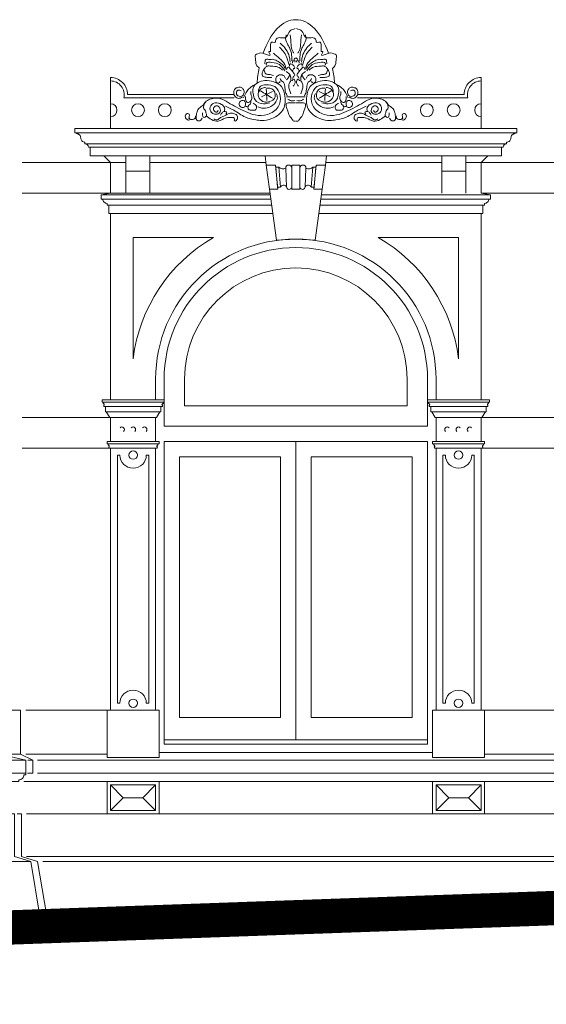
# Model space of a CAD drawing. Extents: x 0 to 286551, y -50 to 581131.
# Tile 170 of 207: x 261042 to 264135, y 554628 to 560418. Entities that reach past the tile are written whole.
import ezdxf

# ---------------------------------------------------------------- set-up
doc = ezdxf.new("R2010")
doc.units = 0
doc.header["$MEASUREMENT"] = 0
doc.layers.add('0.15 GRIJS', color=252, linetype='CONTINUOUS', lineweight=15)

msp = doc.modelspace()

# ---------------------------------------------------------------- linework, layer by layer
at = {"layer": '0.15 GRIJS'}
for p, q in [((261575, 559778.2), (261575, 560078.2)), ((260966.5, 556089.1), (261076.5, 556063.2)), ((261119.4, 555988.2), (261119.4, 556063.2))]:
    msp.add_line(p, q, dxfattribs=at)
for points in [[(262300.3, 559978.2), (261675, 559978.2, 0.414214), (261575, 560078.2)], [(263752, 559778.2), (263752, 560078.2, 0.414214), (263652, 559978.2), (263026.7, 559978.2)], [(262300.3, 559958.2), (261652.5, 559958.2, 0.490314), (261575, 560058.2, 0.490314)], [(263026.7, 559958.2), (263674.5, 559958.2, -0.490314), (263752, 560058.2, -0.490314)], [(262663.5, 559618.2), (261455, 559618.2), (261455, 559668.2), (261445, 559668.2, 0.414214), (261425, 559688.2), (261425, 559698.2, -0.414214), (261400, 559723.2, 0.414214), (261375, 559748.2), (261375, 559753.2), (261365, 559753.2), (261365, 559778.2), (262663.5, 559778.2)], [(262663.5, 559618.2), (263872, 559618.2), (263872, 559668.2), (263882, 559668.2, -0.414214), (263902, 559688.2), (263902, 559698.2, 0.414214), (263927, 559723.2, -0.414214), (263952, 559748.2), (263952, 559753.2), (263962, 559753.2), (263962, 559778.2), (262663.5, 559778.2)], [(262529, 559278.2), (261565, 559278.2), (261565, 559328.2), (261555, 559328.2), (261555, 559338.2, -0.414214), (261530, 559363.2), (261520, 559363.2), (261520, 559388.2), (261575, 559398.2)], [(262798, 559278.2), (263762, 559278.2), (263762, 559328.2), (263772, 559328.2), (263772, 559338.2, 0.414214), (263797, 559363.2), (263807, 559363.2), (263807, 559388.2), (263752, 559398.2)], [(263487, 558183.2), (263487, 558304.7, 1), (261840, 558304.7), (261840, 558183.2)], [(261575, 557898.2), (261570, 557898.2, -0.638121), (261566.2, 557906.4, 0.515951), (261565.3, 557914.4, -0.276806), (261560, 557923.2), (261555, 557923.2), (261555, 557938.2), (261575, 557938.2), (261575, 558078.2), (261570, 558078.2), (261550, 558113.2), (261545, 558113.2), (261545, 558143.2), (261540, 558143.2, -0.638121), (261536.2, 558151.4, 0.515951), (261535.3, 558159.4, -0.276806), (261530, 558168.2), (261525, 558168.2), (261525, 558183.2), (261545, 558183.2)], [(261840, 557898.2), (261845, 557898.2, 0.638121), (261848.8, 557906.4, -0.515951), (261849.7, 557914.4, 0.276806), (261855, 557923.2), (261860, 557923.2), (261860, 557938.2), (261840, 557938.2), (261840, 558078.2), (261845, 558078.2), (261865, 558113.2), (261870, 558113.2), (261870, 558143.2), (261875, 558143.2, 0.638121), (261878.8, 558151.4, -0.515951), (261879.7, 558159.4, 0.276806), (261885, 558168.2), (261890, 558168.2), (261890, 558183.2), (261870, 558183.2)], [(263487, 557898.2), (263482, 557898.2, -0.638121), (263478.2, 557906.4, 0.515951), (263477.3, 557914.4, -0.276806), (263472, 557923.2), (263467, 557923.2), (263467, 557938.2), (263487, 557938.2), (263487, 558078.2), (263482, 558078.2), (263462, 558113.2), (263457, 558113.2), (263457, 558143.2), (263452, 558143.2, -0.638121), (263448.2, 558151.4, 0.515951), (263447.3, 558159.4, -0.276806), (263442, 558168.2), (263437, 558168.2), (263437, 558183.2), (263457, 558183.2)], [(263752, 557898.2), (263757, 557898.2, 0.638121), (263760.8, 557906.4, -0.515951), (263761.7, 557914.4, 0.276806), (263767, 557923.2), (263772, 557923.2), (263772, 557938.2), (263752, 557938.2), (263752, 558078.2), (263757, 558078.2), (263777, 558113.2), (263782, 558113.2), (263782, 558143.2), (263787, 558143.2, 0.638121), (263790.8, 558151.4, -0.515951), (263791.7, 558159.4, 0.276806), (263797, 558168.2), (263802, 558168.2), (263802, 558183.2), (263782, 558183.2)], [(261076.5, 555988.2), (261076.5, 555978.2), (261066.5, 555978.2, -0.414214), (261036.5, 555948.2), (261036.5, 555938.2), (261036.5, 555938.2), (258554, 555938.2)]]:
    msp.add_lwpolyline(points, format="xyb", dxfattribs=at)
for points in [[(262663.5, 559778.2), (261365, 559778.2), (261365, 559753.2), (262663.5, 559753.2)], [(262663.5, 559778.2), (263962, 559778.2), (263962, 559753.2), (262663.5, 559753.2)], [(261425, 559688.2), (262663.5, 559688.2)], [(261455, 559668.2), (262663.5, 559668.2)], [(263902, 559688.2), (262663.5, 559688.2)], [(263872, 559668.2), (262663.5, 559668.2)], [(261535, 559618.2), (261575, 559578.2), (261665, 559578.2)], [(263792, 559618.2), (263752, 559578.2), (263662, 559578.2)], [(261056.5, 559578.2), (261575, 559578.2)], [(261575, 559398.2), (261575, 559578.2)], [(261805, 559578.2), (262487.9, 559578.2), (262487.9, 559578.2)], [(263522, 559578.2), (262839.1, 559578.2), (262839.1, 559578.2)], [(264403, 559578.2), (263752, 559578.2)], [(263752, 559398.2), (263752, 559578.2)], [(261665, 559398.2), (261665, 559528.2)], [(261805, 559398.2), (261805, 559528.2)], [(263522, 559398.2), (263522, 559528.2)], [(263662, 559398.2), (263662, 559528.2)], [(261056.5, 559398.2), (261575, 559398.2)], [(262517.4, 559363.2), (261520, 559363.2), (261520, 559388.2), (262514, 559388.2)], [(261575, 559398.2), (262512.6, 559398.2)], [(262809.6, 559363.2), (263807, 559363.2), (263807, 559388.2), (262813, 559388.2)], [(264403, 559398.2), (263752, 559398.2)], [(261555, 559328.2), (262522.2, 559328.2)], [(263772, 559328.2), (262804.8, 559328.2)], [(261575, 558183.2), (261575, 559278.2), (261575, 559278.2), (261575, 559278.2)], [(263752, 558183.2), (263752, 559278.2), (263752, 559278.2), (263752, 559278.2)], [(261890, 558304.7), (261890, 558028.2)], [(263437, 558304.7), (263437, 558028.2)], [(261545, 558143.2), (261870, 558143.2)], [(261545, 558113.2), (261870, 558113.2)], [(263782, 558143.2), (263457, 558143.2)], [(263782, 558113.2), (263457, 558113.2)], [(261056.5, 558078.2), (261575, 558078.2)], [(261845, 558078.2), (261570, 558078.2)], [(263482, 558078.2), (263757, 558078.2)], [(264403, 558078.2), (263752, 558078.2)], [(261890, 558028.2), (263437, 558028.2)], [(261890, 557938.2), (263437, 557938.2)], [(261890, 557938.2), (261890, 556158.2), (263437, 556158.2), (263437, 557938.2)], [(261056.5, 557898.2), (261575, 557898.2)], [(261575, 556358.2), (261575, 557898.2)], [(261575, 557898.2), (261840, 557898.2)], [(261840, 556358.2), (261840, 557898.2)], [(263487, 556358.2), (263487, 557898.2)], [(263752, 557898.2), (263487, 557898.2)], [(264403, 557898.2), (263752, 557898.2)], [(263752, 556358.2), (263752, 557898.2)], [(260966.5, 556358.2), (261026.5, 556358.2), (261046.5, 556358.2), (261046.5, 556098.5), (261046.5, 556098.5), (260966.5, 556098.5)], [(261555, 556358.2), (261076.5, 556358.2)], [(263772, 556358.2), (264383, 556358.2)], [(261119.4, 556063.2), (261046.5, 556098.5)], [(261076.5, 556098.5), (261555, 556098.5)], [(261860, 556108.2), (263467, 556108.2)], [(264383, 556098.5), (263772, 556098.5)], [(260421.5, 555988.2), (261076.5, 555988.2), (261076.5, 556063.2), (260421.5, 556063.2)], [(261119.4, 556063.2), (261089.1, 556063.2)], [(261146.5, 556063.2), (261860, 556063.2)], [(261860, 556063.2), (263467, 556063.2)], [(263467, 556063.2), (264688, 556063.2)], [(261119.4, 555988.2), (261086.8, 555988.2)], [(261146.5, 555988.2), (261860, 555988.2)], [(261860, 555988.2), (263467, 555988.2)], [(263467, 555988.2), (264688, 555988.2)], [(261066.5, 555938.2), (261860, 555938.2)], [(261575, 555768.2), (261575, 555768.2), (261575, 555768.2), (261575, 555918.2), (261575, 555918.2), (261840, 555918.2), (261840, 555918.2), (261840, 555768.2), (261840, 555768.2), (261575, 555768.2)], [(261575, 555768.2), (261650, 555843.2), (261575, 555918.2)], [(261840, 555768.2), (261765, 555843.2), (261840, 555918.2)], [(263467, 555938.2), (261860, 555938.2)], [(263467, 555938.2), (264688, 555938.2)], [(263752, 555768.2), (263752, 555768.2), (263752, 555768.2), (263752, 555918.2), (263752, 555918.2), (263487, 555918.2), (263487, 555918.2), (263487, 555768.2), (263487, 555768.2), (263752, 555768.2)], [(263487, 555768.2), (263562, 555843.2), (263487, 555918.2)], [(263752, 555768.2), (263677, 555843.2), (263752, 555918.2)], [(261650, 555843.2), (261765, 555843.2)], [(263677, 555843.2), (263562, 555843.2)], [(260986.5, 555748.2), (260986.5, 555748.2), (261011.5, 555748.2), (261011.5, 555498.2), (261106.5, 555468.2), (261160.1, 555146.5), (261160.1, 555146.5)], [(261026.5, 555748.2), (261026.5, 555748.2), (261051.5, 555748.2), (261051.5, 555498.2), (261146.5, 555468.2), (261200.1, 555146.5), (261200.1, 555146.5)], [(261081.5, 555748.2), (267006.5, 555748.2)], [(261081.5, 555498.2), (266905, 555498.2)], [(259736.5, 555468.2), (261106.5, 555468.2)], [(261176.5, 555468.2), (266900, 555468.2)], [(286450.6, 554828.2), (279718, 554828.2), (279718, 555001.5), (279388, 555001.5), (279388, 555174.9), (279058, 555174.9), (279058, 555348.2), (265725.5, 555348.2), (259247.5, 555117.2), (248897.5, 555117.2)]]:
    msp.add_lwpolyline(points, dxfattribs=at)
for points in [[(261805, 559528.2), (261805, 559618.2), (261665, 559618.2), (261665, 559528.2)], [(263522, 559528.2), (263522, 559618.2), (263662, 559618.2), (263662, 559528.2)], [(262509.5, 559420.8), (262489.9, 559563.5), (262544.1, 559563.5), (262557.5, 559420.8)], [(262572.6, 559432.7), (262563, 559551.6), (262545.2, 559551.6), (262556.4, 559432.7)], [(262639.7, 559420.8), (262639.7, 559563.5), (262687.3, 559563.5), (262687.3, 559420.8)], [(262687.3, 559420.8), (262687.3, 559563.5), (262639.7, 559563.5), (262639.7, 559420.8)], [(262754.4, 559432.7), (262764, 559551.6), (262781.8, 559551.6), (262770.6, 559432.7)], [(262817.5, 559420.8), (262837.1, 559563.5), (262782.9, 559563.5), (262769.5, 559420.8)], [(261890, 558168.2), (261890, 558183.2), (261525, 558183.2), (261525, 558168.2)], [(263437, 558168.2), (263437, 558183.2), (263802, 558183.2), (263802, 558168.2)], [(261860, 557923.2), (261860, 557938.2), (261555, 557938.2), (261555, 557923.2)], [(262663.5, 556184.2), (262663.5, 557938.2), (261890, 557938.2), (261890, 556184.2)], [(262663.5, 556184.2), (262663.5, 557938.2), (263437, 557938.2), (263437, 556184.2)], [(263467, 557923.2), (263467, 557938.2), (263772, 557938.2), (263772, 557923.2)], [(261980, 556314.2), (261980, 557848.2), (262573.5, 557848.2), (262573.5, 556314.2)], [(263347, 556314.2), (263347, 557848.2), (262753.5, 557848.2), (262753.5, 556314.2)], [(261860, 556079.7), (261860, 556358.2), (261555, 556358.2), (261555, 556079.7)], [(263467, 556079.7), (263467, 556358.2), (263772, 556358.2), (263772, 556079.7)], [(261555, 555938.2), (261555, 555748.2), (261860, 555748.2), (261860, 555938.2)], [(263772, 555938.2), (263772, 555748.2), (263467, 555748.2), (263467, 555938.2)]]:
    msp.add_lwpolyline(points, close=True, dxfattribs=at)
for points in [[(262482.4, 559618.2), (262489.9, 559563.5), (262544.1, 559563.5), (262545.2, 559551.6), (262563, 559551.6, 0.381043), (262604, 559545.7, -1), (262639.7, 559545.7), (262639.7, 559563.5), (262687.3, 559563.5), (262687.3, 559545.7, -1), (262723, 559545.7, 0.381043), (262764, 559551.6), (262781.8, 559551.6), (262782.9, 559563.5), (262837.1, 559563.5), (262844.6, 559618.2)], [(262604, 559545.7, -1), (262639.7, 559545.7), (262639.7, 559433.5, -0.920634), (262608.9, 559436.1)], [(262723, 559545.7, 1), (262687.3, 559545.7), (262687.3, 559433.5, 0.920634), (262718.1, 559436.1)], [(262608.9, 559436.1, 0.608446), (262572.6, 559432.7), (262556.4, 559432.7), (262557.5, 559420.8), (262509.5, 559420.8), (262550.5, 559121.7), (262663.5, 559128.2), (262776.5, 559121.7), (262817.5, 559420.8), (262769.5, 559420.8), (262770.6, 559432.7), (262754.4, 559432.7, 0.608446), (262718.1, 559436.1, -0.920634), (262687.3, 559433.5), (262687.3, 559420.8), (262639.7, 559420.8), (262639.7, 559433.5, -0.920634)], [(261707.5, 559138.2), (261707.5, 558424.7), (261707.5, 558424.7, -0.234261), (262180.2, 559138.2)], [(263619.5, 559138.2), (263619.5, 558424.7), (263619.5, 558424.7, 0.234261), (263146.8, 559138.2)], [(263317, 558148.2), (263317, 558304.7, 1), (262010, 558304.7), (262010, 558148.2)], [(261800, 557858.2), (261800, 556398.2), (261785, 556398.2, 1), (261630, 556398.2), (261615, 556398.2), (261615, 557858.2), (261630, 557858.2, 1), (261785, 557858.2)], [(263712, 557858.2), (263712, 556398.2), (263697, 556398.2, 1), (263542, 556398.2), (263527, 556398.2), (263527, 557858.2), (263542, 557858.2, 1), (263697, 557858.2)]]:
    msp.add_lwpolyline(points, format="xyb", close=True, dxfattribs=at)
at = {"layer": '0.15 GRIJS', "const_width": 200}
msp.add_lwpolyline([(286450.6, 554728.2), (279618, 554728.2), (279618, 554901.5), (279288, 554901.5), (279288, 555074.9), (278958, 555074.9), (278958, 555248.2), (265727.3, 555248.2), (259249.3, 555017.2), (248897.5, 555017.2)], dxfattribs=at)
at = {"layer": '0.15 GRIJS'}
for centre, radius in [((261736.6, 559886.3), 37.9), ((261894, 559886.3), 37.9), ((263433, 559886.3), 37.9), ((263590.4, 559886.3), 37.9), ((261707.5, 557858.2), 25), ((263619.5, 557858.2), 25), ((261707.5, 556398.2), 25), ((263619.5, 556398.2), 25)]:
    msp.add_circle(centre, radius, dxfattribs=at)
for centre, radius, start, end in [((261575, 559886.3), 37.9, 270, 90), ((263752, 559886.3), 37.9, 90, 270), ((262663.5, 558304.7), 773.5, 0, 180), ((261641.2, 558008.2), 15, 313.42345, 133.42345), ((261707.5, 558008.2), 15, 313.42345, 133.42345), ((261773.8, 558008.2), 15, 313.42345, 133.42345), ((263553.2, 558008.2), 15, 46.57655, 226.57655), ((263619.5, 558008.2), 15, 46.57655, 226.57655), ((263685.8, 558008.2), 15, 46.57655, 226.57655)]:
    msp.add_arc(centre, radius, start, end, dxfattribs=at)
for start_param, end_param in [(-0.986115, 0.986109), (1.207261, 1.417823), (-1.417823, -1.214778)]:
    msp.add_ellipse((262663.5, 559978.2), major_axis=(0, 440), ratio=0.523597, start_param=start_param, end_param=end_param, dxfattribs=at)
for points, knots in [([(262660.5, 560366.1), (262648, 560362.6), (262622.3, 560355.5), (262616.8, 560323.9), (262596.5, 560307.8), (262578.3, 560312.5), (262560.3, 560313.4), (262542.6, 560306.5), (262546.9, 560281.7), (262530, 560285.3), (262517.2, 560287.1), (262512.8, 560266.3), (262515.5, 560251.1), (262514, 560238.7), (262516.5, 560229.3), (262497.1, 560236.3), (262527.7, 560194.2), (262470.4, 560226.5), (262449.7, 560222.1), (262421.6, 560211.9), (262429.7, 560183.1), (262424.5, 560154.1), (262441.9, 560139.8), (262448.2, 560134.7)], [0, 0, 0, 0, 36.059427, 73.904624, 83.500325, 110.371976, 123.807587, 139.280627, 159.312469, 172.74808, 180.425695, 195.038554, 221.899474, 229.574063, 235.329788, 243.007403, 264.88396, 298.404002, 338.710834, 354.184248, 373.370577, 414.071515, 437.12476, 437.12476, 437.12476, 437.12476]), ([(262666.5, 560366.1), (262679, 560362.6), (262704.7, 560355.5), (262710.2, 560323.9), (262730.5, 560307.8), (262748.7, 560312.5), (262766.7, 560313.4), (262784.4, 560306.5), (262780.1, 560281.7), (262797, 560285.3), (262809.8, 560287.1), (262814.2, 560266.3), (262811.5, 560251.1), (262813, 560238.7), (262810.5, 560229.3), (262829.9, 560236.3), (262799.3, 560194.2), (262856.6, 560226.5), (262877.3, 560222.1), (262905.4, 560211.9), (262897.5, 560182.9), (262901.5, 560154.3), (262885.5, 560137.8), (262879.4, 560131.6)], [0, 0, 0, 0, 36.059427, 73.904624, 83.500325, 110.371976, 123.807587, 139.280627, 159.312469, 172.74808, 180.425695, 195.038554, 221.899474, 229.574063, 235.329788, 243.007403, 264.88396, 298.404002, 338.710834, 354.184248, 373.370577, 414.071515, 439.05257, 439.05257, 439.05257, 439.05257]), ([(262607.6, 560328.5), (262605.6, 560321.2), (262600.2, 560301.3), (262615.1, 560272.4), (262634.7, 560240.1), (262640.3, 560206.8), (262639.8, 560184.3), (262639.7, 560177)], [0, 0, 0, 0, 22.157109, 60.320723, 90.750935, 136.564456, 158.384315, 158.384315, 158.384315, 158.384315]), ([(262630.7, 560328.5), (262632.4, 560309.5), (262635.3, 560278.4), (262638.2, 560240), (262649.2, 560226.1), (262652.5, 560221.9)], [0, 0, 0, 0, 57.98625, 94.74123, 110.410506, 110.410506, 110.410506, 110.410506]), ([(262696.3, 560328.5), (262694.6, 560309.5), (262691.7, 560278.4), (262688.8, 560240), (262677.8, 560226.1), (262674.5, 560221.9)], [0, 0, 0, 0, 57.98625, 94.74123, 110.410506, 110.410506, 110.410506, 110.410506]), ([(262719.4, 560328.5), (262721.4, 560321.2), (262726.8, 560301.3), (262711.9, 560272.4), (262692.3, 560240.1), (262686.7, 560206.8), (262687.2, 560184.3), (262687.3, 560177)], [0, 0, 0, 0, 22.157109, 60.320723, 90.750935, 136.564456, 158.384315, 158.384315, 158.384315, 158.384315]), ([(262567.8, 560256.6), (262577.3, 560246.8), (262596.3, 560227.3), (262613.9, 560191.3), (262619.2, 560166), (262621.7, 560153.9)], [0, 0, 0, 0, 40.939043, 81.122565, 118.168006, 118.168006, 118.168006, 118.168006]), ([(262571.6, 560279.7), (262581, 560271.1), (262601.7, 560252.2), (262624.7, 560213.9), (262628.7, 560183.3), (262630.7, 560168)], [0, 0, 0, 0, 38.125891, 84.14069, 129.954211, 129.954211, 129.954211, 129.954211]), ([(262755.4, 560279.7), (262746, 560271.1), (262725.3, 560252.2), (262702.3, 560213.9), (262698.3, 560183.3), (262696.3, 560168)], [0, 0, 0, 0, 38.125891, 84.14069, 129.954211, 129.954211, 129.954211, 129.954211]), ([(262759.2, 560256.6), (262749.7, 560246.8), (262730.7, 560227.3), (262713.1, 560191.3), (262707.8, 560166), (262705.3, 560153.9)], [0, 0, 0, 0, 40.939043, 81.122565, 118.168006, 118.168006, 118.168006, 118.168006]), ([(262603.7, 560127), (262598.5, 560136.8), (262588, 560156.4), (262559.5, 560170.6), (262533, 560188.8), (262509.3, 560181.9), (262484.9, 560189.8), (262482.9, 560171.4), (262482.1, 560163.1), (262481.7, 560159)], [0, 0, 0, 0, 32.39841, 64.801758, 94.665185, 121.629668, 139.605799, 153.006485, 165.905709, 165.905709, 165.905709, 165.905709]), ([(262531.8, 560220.7), (262543.9, 560210.6), (262568, 560190.5), (262596.9, 560162), (262604.9, 560139.6), (262607.6, 560132.1)], [0, 0, 0, 0, 47.344563, 94.686157, 118.284817, 118.284817, 118.284817, 118.284817]), ([(262795.2, 560220.7), (262783.1, 560210.6), (262759, 560190.5), (262730, 560162), (262722.1, 560139.6), (262719.4, 560132.1)], [0, 0, 0, 0, 47.344563, 94.686157, 118.284817, 118.284817, 118.284817, 118.284817]), ([(262723.3, 560127), (262728.5, 560136.8), (262739, 560156.4), (262767.5, 560170.6), (262794, 560188.8), (262817.7, 560181.9), (262842.1, 560189.8), (262844.1, 560171.4), (262844.9, 560163.1), (262845.3, 560159)], [0, 0, 0, 0, 32.39841, 64.801758, 94.665185, 121.629668, 139.605799, 153.006485, 165.905709, 165.905709, 165.905709, 165.905709]), ([(262585.7, 560121.8), (262577.1, 560129), (262557.8, 560145), (262524.9, 560143), (262497.4, 560148.4), (262479.7, 560134), (262468.3, 560116.9), (262465.4, 560100.8), (262464.2, 560087.1), (262481, 560080.3), (262499.6, 560077.6), (262515, 560078), (262522.8, 560078.2)], [0, 0, 0, 0, 32.403347, 72.537582, 95.65012, 111.321352, 137.313793, 155.691253, 160.825349, 176.496928, 198.66229, 221.774541, 221.774541, 221.774541, 221.774541]), ([(262598.6, 560118), (262589.1, 560131.9), (262570.3, 560159.7), (262532.2, 560165.4), (262487.8, 560171.8), (262490.1, 560154.9), (262490.7, 560150.1)], [0, 0, 0, 0, 47.341594, 94.079156, 126.409885, 139.245027, 139.245027, 139.245027, 139.245027]), ([(262608.8, 560123.1), (262612.8, 560132.9), (262617.9, 560145.2), (262631.1, 560129.3), (262642.3, 560115.9), (262652.9, 560102.2), (262657.6, 560096.1)], [0, 0, 0, 0, 21.054405, 26.500805, 54.771954, 77.627722, 77.627722, 77.627722, 77.627722]), ([(262625.5, 560144.9), (262626.1, 560150.8), (262626.8, 560158.4), (262639, 560157.6), (262650, 560150.9), (262655.1, 560141), (262657.6, 560135.9)], [0, 0, 0, 0, 13.824818, 17.676764, 33.764079, 50.501041, 50.501041, 50.501041, 50.501041]), ([(262643.5, 560162.9), (262644, 560167.9), (262644.7, 560176.2), (262660.3, 560179.4), (262658.5, 560171.8), (262657.6, 560168)], [0, 0, 0, 0, 13.824711, 22.904238, 31.888954, 31.888954, 31.888954, 31.888954]), ([(262643.5, 560118), (262645.7, 560123.9), (262648.5, 560131.7), (262655.8, 560131), (262657.6, 560130.8)], [0, 0, 0, 0, 15.669276, 20.805396, 20.805396, 20.805396, 20.805396]), ([(262683.5, 560162.9), (262683, 560167.9), (262682.3, 560176.2), (262666.7, 560179.4), (262668.5, 560171.8), (262669.4, 560168)], [0, 0, 0, 0, 13.824711, 22.904238, 31.888954, 31.888954, 31.888954, 31.888954]), ([(262701.5, 560144.9), (262700.9, 560150.8), (262700.2, 560158.4), (262688, 560157.6), (262677, 560150.9), (262671.9, 560141), (262669.4, 560135.9)], [0, 0, 0, 0, 13.824818, 17.676764, 33.764079, 50.501041, 50.501041, 50.501041, 50.501041]), ([(262718.2, 560123.1), (262714.2, 560132.9), (262709.1, 560145.2), (262695.9, 560129.3), (262684.7, 560115.9), (262674.1, 560102.2), (262669.4, 560096.1)], [0, 0, 0, 0, 21.054405, 26.500805, 54.771954, 77.627722, 77.627722, 77.627722, 77.627722]), ([(262683.5, 560118), (262681.3, 560123.9), (262678.5, 560131.7), (262671.2, 560131), (262669.4, 560130.8)], [0, 0, 0, 0, 15.669276, 20.805396, 20.805396, 20.805396, 20.805396]), ([(262728.4, 560118), (262737.9, 560131.9), (262756.7, 560159.7), (262794.8, 560165.4), (262839.2, 560171.8), (262836.9, 560154.9), (262836.3, 560150.1)], [0, 0, 0, 0, 47.341594, 94.079156, 126.409885, 139.245027, 139.245027, 139.245027, 139.245027]), ([(262741.3, 560121.8), (262749.9, 560129), (262769.1, 560145), (262802.1, 560143), (262829.6, 560148.4), (262847.3, 560134), (262858.7, 560116.9), (262861.6, 560100.8), (262862.8, 560087.1), (262846, 560080.3), (262827.4, 560077.6), (262812, 560078), (262804.2, 560078.2)], [0, 0, 0, 0, 32.403347, 72.537582, 95.65012, 111.321352, 137.313793, 155.691253, 160.825349, 176.496928, 198.66229, 221.774541, 221.774541, 221.774541, 221.774541]), ([(262477.9, 560121.8), (262479.5, 560112.9), (262482.4, 560097), (262508.8, 560096.6), (262523.2, 560093.1), (262531.8, 560091)], [0, 0, 0, 0, 23.59855, 41.982431, 69.431335, 69.431335, 69.431335, 69.431335]), ([(262571.6, 560055.1), (262569.5, 560051.4), (262565.9, 560044.8), (262549.8, 560045), (262544.3, 560064.1), (262548, 560085.4), (262571, 560098.8), (262595, 560090.8), (262601.2, 560078.2), (262603.7, 560073)], [0, 0, 0, 0, 11.835519, 20.823584, 40.915474, 59.292994, 84.615383, 108.976935, 125.713742, 125.713742, 125.713742, 125.713742]), ([(262571.6, 560073), (262572.6, 560068.1), (262574.3, 560059.5), (262593.3, 560053.7), (262600.4, 560025), (262600.5, 559995.9), (262609.3, 559977.6), (262612.7, 559970.4)], [0, 0, 0, 0, 13.824711, 24.175916, 54.03193, 90.335565, 113.934115, 113.934115, 113.934115, 113.934115]), ([(262607.6, 560112.8), (262617, 560106.5), (262631.9, 560096.6), (262633.8, 560079.4), (262634.5, 560073)], [0, 0, 0, 0, 31.784939, 50.162399, 50.162399, 50.162399, 50.162399]), ([(262608.8, 560064.1), (262613.7, 560069.1), (262620.6, 560076.3), (262627.4, 560101.6), (262639.7, 560062.4), (262626, 560047.4), (262619.7, 560026.8), (262625.3, 560005.2), (262631.3, 559990.8), (262634.5, 559983.2)], [0, 0, 0, 0, 22.085444, 31.861057, 60.2741, 79.825148, 98.514002, 120.671253, 145.46136, 145.46136, 145.46136, 145.46136]), ([(262639.7, 560058.9), (262644.3, 560064.2), (262651.6, 560072.7), (262660, 560056.9), (262659.5, 560042), (262652.2, 560032.6), (262648.7, 560028.1)], [0, 0, 0, 0, 15.671579, 24.928406, 42.897645, 59.634606, 59.634606, 59.634606, 59.634606]), ([(262643.5, 560073), (262646.3, 560077.5), (262650.3, 560084.1), (262655.9, 560089.3), (262657.6, 560091)], [0, 0, 0, 0, 15.669276, 22.931415, 22.931415, 22.931415, 22.931415]), ([(262687.3, 560058.9), (262682.7, 560064.2), (262675.4, 560072.7), (262667, 560056.9), (262667.5, 560042), (262674.8, 560032.6), (262678.3, 560028.1)], [0, 0, 0, 0, 15.671579, 24.928406, 42.897645, 59.634606, 59.634606, 59.634606, 59.634606]), ([(262683.5, 560073), (262680.7, 560077.5), (262676.7, 560084.1), (262671.1, 560089.3), (262669.4, 560091)], [0, 0, 0, 0, 15.669276, 22.931415, 22.931415, 22.931415, 22.931415]), ([(262718.2, 560064.1), (262713.3, 560069.1), (262706.4, 560076.3), (262699.6, 560101.6), (262687.3, 560062.4), (262701, 560047.4), (262707.3, 560026.8), (262701.7, 560005.2), (262695.7, 559990.8), (262692.5, 559983.2)], [0, 0, 0, 0, 22.085444, 31.861057, 60.2741, 79.825148, 98.514002, 120.671253, 145.46136, 145.46136, 145.46136, 145.46136]), ([(262719.4, 560112.8), (262710, 560106.5), (262695.1, 560096.6), (262693.2, 560079.4), (262692.5, 560073)], [0, 0, 0, 0, 31.784939, 50.162399, 50.162399, 50.162399, 50.162399]), ([(262755.4, 560073), (262754.4, 560068.1), (262752.7, 560059.5), (262733.7, 560053.7), (262726.6, 560025), (262726.5, 559995.9), (262717.7, 559977.6), (262714.3, 559970.4)], [0, 0, 0, 0, 13.824711, 24.175916, 54.03193, 90.335565, 113.934115, 113.934115, 113.934115, 113.934115]), ([(262755.4, 560055.1), (262757.5, 560051.4), (262761.1, 560044.8), (262777.2, 560045), (262782.7, 560064.1), (262779, 560085.4), (262756, 560098.8), (262732, 560090.8), (262725.8, 560078.2), (262723.3, 560073)], [0, 0, 0, 0, 11.835519, 20.823584, 40.915474, 59.292994, 84.615383, 108.976935, 125.713742, 125.713742, 125.713742, 125.713742]), ([(262849.1, 560121.8), (262847.5, 560112.9), (262844.6, 560097), (262818.2, 560096.6), (262803.8, 560093.1), (262795.2, 560091)], [0, 0, 0, 0, 23.59855, 41.982431, 69.431335, 69.431335, 69.431335, 69.431335]), ([(262115.7, 559869.7), (262115.7, 559866), (262115.6, 559858.1), (262116.3, 559842.9), (262133, 559843.7), (262141.7, 559856.7), (262134.8, 559869.2), (262133, 559882.8), (262119.9, 559895.7), (262121.9, 559922.4), (262143, 559946.4), (262178, 559956.5), (262222.5, 559958.3), (262283.4, 559919.8), (262349.6, 559884.1), (262427.2, 559852.7), (262499.6, 559854.8), (262565.5, 559897.5), (262580.4, 559970.4), (262546.7, 560030.2), (262494.8, 560038.6), (262453.3, 560032.4), (262444.1, 560007.4), (262444.8, 559996.1), (262445, 559991.8)], [0, 0, 0, 0, 11.630683, 24.892103, 36.527285, 50.726133, 63.987553, 76.130656, 91.297074, 115.721548, 147.15093, 181.743463, 222.466745, 276.588468, 391.083915, 451.427903, 524.812861, 600.6821, 667.059594, 729.69958, 781.065267, 818.96335, 840.347362, 853.141152, 853.141152, 853.141152, 853.141152]), ([(262249.5, 559910.4), (262266.1, 559902.8), (262306.8, 559884.1), (262359.9, 559842.4), (262418.4, 559830.2), (262470.9, 559822.9), (262531.7, 559835.4), (262601.5, 559883.7), (262603.2, 559963), (262588.2, 560027.8), (262534.7, 560055.2), (262485.2, 560064.2), (262439.6, 560052.1), (262407.6, 560021.3), (262412.2, 559981.8), (262420.5, 559939.3), (262468.2, 559917.5), (262498, 559926.5), (262510.1, 559930.2)], [0, 0, 0, 0, 54.631718, 134.441696, 198.222036, 230.987026, 292.59813, 382.717753, 456.442435, 516.767863, 570.043507, 624.181093, 665.415236, 709.080597, 741.646627, 779.532665, 834.164383, 872.045697, 872.045697, 872.045697, 872.045697]), ([(262350.7, 559962.8), (262343, 559959), (262327.7, 559951.5), (262303.5, 559966.1), (262295.5, 559990.2), (262303.9, 560013), (262323, 560020.8), (262342.7, 560022.7), (262358.8, 560007), (262361.8, 559986.9), (262350.6, 559966), (262320.8, 559964.5), (262311, 559989.3), (262321, 560005.5), (262333.9, 560004.3), (262340, 560001.3), (262342.6, 560000)], [0, 0, 0, 0, 24.294485, 48.250506, 73.997236, 95.381357, 113.591873, 133.371654, 150.665849, 175.338488, 188.903497, 218.014841, 240.478661, 254.677509, 266.312691, 275.173194, 275.173194, 275.173194, 275.173194]), ([(262420.6, 560036), (262410.9, 560029.9), (262393.8, 560019.1), (262372.5, 559995.6), (262364.1, 559974.1), (262357, 559962), (262355.4, 559959.3)], [0, 0, 0, 0, 34.21591, 60.589111, 93.364769, 102.742658, 102.742658, 102.742658, 102.742658]), ([(262485.7, 560019.8), (262477.1, 560018.4), (262459.4, 560015.7), (262440, 559989.9), (262443.4, 559953), (262473.5, 559932.4), (262505.9, 559933.9), (262534.2, 559944.5), (262544.9, 559970.8), (262540.4, 559993.7), (262525, 560014.9), (262504, 560016.4), (262493.1, 560016.3), (262490.4, 560016.3)], [0, 0, 0, 0, 25.411084, 51.937047, 88.160776, 123.99939, 148.433186, 184.854475, 206.238416, 227.462763, 253.080897, 277.953929, 286.098528, 286.098528, 286.098528, 286.098528]), ([(263077.5, 559910.4), (263060.9, 559902.8), (263020.2, 559884.1), (262967.1, 559842.4), (262908.6, 559830.2), (262856.1, 559822.9), (262795.3, 559835.4), (262725.5, 559883.7), (262723.8, 559963), (262738.8, 560027.8), (262792.3, 560055.2), (262841.8, 560064.2), (262887.4, 560052.1), (262919.4, 560021.3), (262914.8, 559981.8), (262906.5, 559939.3), (262858.8, 559917.5), (262829, 559926.5), (262816.8, 559930.2)], [0, 0, 0, 0, 54.631718, 134.441696, 198.222036, 230.987026, 292.59813, 382.717753, 456.442435, 516.767863, 570.043507, 624.181093, 665.415236, 709.080597, 741.646627, 779.532665, 834.164383, 872.045697, 872.045697, 872.045697, 872.045697]), ([(263211.3, 559869.7), (263211.3, 559866), (263211.4, 559858.1), (263210.7, 559842.9), (263194, 559843.7), (263185.3, 559856.7), (263192.2, 559869.2), (263194, 559882.8), (263207.1, 559895.7), (263205.1, 559922.4), (263184, 559946.4), (263149, 559956.5), (263104.5, 559958.3), (263043.6, 559919.8), (262977.4, 559884.1), (262899.8, 559852.7), (262827.4, 559854.8), (262761.5, 559897.5), (262746.6, 559970.4), (262780.3, 560030.2), (262832.2, 560038.6), (262873.7, 560032.4), (262882.9, 560007.4), (262882.2, 559996.1), (262882, 559991.8)], [0, 0, 0, 0, 11.630683, 24.892103, 36.527285, 50.726133, 63.987553, 76.130656, 91.297074, 115.721548, 147.15093, 181.743463, 222.466745, 276.588468, 391.083915, 451.427903, 524.812861, 600.6821, 667.059594, 729.69958, 781.065267, 818.96335, 840.347362, 853.141152, 853.141152, 853.141152, 853.141152]), ([(262841.3, 560019.8), (262849.9, 560018.4), (262867.6, 560015.7), (262887, 559989.9), (262883.6, 559953), (262853.5, 559932.4), (262821.1, 559933.9), (262792.8, 559944.5), (262782.1, 559970.8), (262786.6, 559993.7), (262802, 560014.9), (262823, 560016.4), (262833.9, 560016.3), (262836.6, 560016.3)], [0, 0, 0, 0, 25.411084, 51.937047, 88.160776, 123.99939, 148.433186, 184.854475, 206.238416, 227.462763, 253.080897, 277.953929, 286.098528, 286.098528, 286.098528, 286.098528]), ([(262906.4, 560036), (262916.1, 560029.9), (262933.2, 560019.1), (262954.5, 559995.6), (262962.9, 559974.1), (262970, 559962), (262971.6, 559959.3)], [0, 0, 0, 0, 34.21591, 60.589111, 93.364769, 102.742658, 102.742658, 102.742658, 102.742658]), ([(262976.3, 559962.8), (262984, 559959), (262999.3, 559951.5), (263023.5, 559966.1), (263031.5, 559990.2), (263023.1, 560013), (263004, 560020.8), (262984.3, 560022.7), (262968.2, 560007), (262965.2, 559986.9), (262976.4, 559966), (263006.2, 559964.5), (263016, 559989.3), (263006, 560005.5), (262993.1, 560004.3), (262987, 560001.3), (262984.4, 560000)], [0, 0, 0, 0, 24.294485, 48.250506, 73.997236, 95.381357, 113.591873, 133.371654, 150.665849, 175.338488, 188.903497, 218.014841, 240.478661, 254.677509, 266.312691, 275.173194, 275.173194, 275.173194, 275.173194]), ([(262399.6, 559995.3), (262399.1, 559990.2), (262398, 559980.4), (262407.3, 559964.6), (262404.5, 559945.5), (262392.9, 559934), (262380.1, 559928.7), (262370, 559938.7), (262367.6, 559952.1), (262368, 559962), (262368.2, 559967.4)], [0, 0, 0, 0, 15.119811, 28.733808, 53.406406, 64.92266, 78.18835, 88.913705, 102.175125, 118.458043, 118.458043, 118.458043, 118.458043]), ([(262440.3, 559905.8), (262448.4, 559903), (262469.3, 559895.7), (262510.7, 559899.3), (262546, 559926.5), (262558.7, 559963), (262550.3, 559978.4), (262547.4, 559983.7)], [0, 0, 0, 0, 25.411084, 66.283581, 118.427063, 151.996108, 169.712488, 169.712488, 169.712488, 169.712488]), ([(262616.6, 559951.1), (262621.1, 559948.1), (262633.4, 559940.1), (262648.3, 559941.3), (262657.6, 559942.1)], [0, 0, 0, 0, 16.087222, 43.082235, 43.082235, 43.082235, 43.082235]), ([(262710.4, 559951.1), (262705.9, 559948.1), (262693.6, 559940.1), (262678.7, 559941.3), (262669.4, 559942.1)], [0, 0, 0, 0, 16.087222, 43.082235, 43.082235, 43.082235, 43.082235]), ([(262886.7, 559905.8), (262878.6, 559903), (262857.7, 559895.7), (262816.3, 559899.3), (262781, 559926.5), (262768.3, 559963), (262776.7, 559978.4), (262779.6, 559983.7)], [0, 0, 0, 0, 25.411084, 66.283581, 118.427063, 151.996108, 169.712488, 169.712488, 169.712488, 169.712488]), ([(262927.4, 559995.3), (262927.9, 559990.2), (262929, 559980.4), (262919.7, 559964.6), (262922.5, 559945.5), (262934.1, 559934), (262946.9, 559928.7), (262957, 559938.7), (262959.4, 559952.1), (262959, 559962), (262958.8, 559967.4)], [0, 0, 0, 0, 15.119811, 28.733808, 53.406406, 64.92266, 78.18835, 88.913705, 102.175125, 118.458043, 118.458043, 118.458043, 118.458043]), ([(262113.2, 559839.4), (262111.4, 559834.6), (262106.8, 559822.1), (262078.9, 559821.3), (262078, 559848.3), (262081.3, 559869.5), (262089.6, 559896.9), (262115, 559909.7), (262125.8, 559925.3), (262131.2, 559933.1)], [0, 0, 0, 0, 14.969812, 38.082062, 55.206735, 83.705528, 107.304078, 135.577229, 163.848195, 163.848195, 163.848195, 163.848195]), ([(262208.2, 559884.4), (262205.6, 559880.5), (262198.8, 559870.5), (262175.4, 559883), (262181.3, 559908.5), (262204.4, 559914.8), (262221.1, 559897.6), (262222.9, 559868.7), (262190.5, 559858.3), (262157.9, 559874.1), (262158, 559914.7), (262191.9, 559934.9), (262223.2, 559924.2), (262247.9, 559904.8), (262245.3, 559888.2), (262244.2, 559880.5)], [0, 0, 0, 0, 12.708676, 32.805104, 54.962354, 73.657226, 92.742341, 119.696296, 143.301362, 179.479579, 211.567437, 243.970892, 281.029101, 306.446317, 328.266176, 328.266176, 328.266176, 328.266176]), ([(262355.4, 559943), (262349.5, 559942.8), (262335.6, 559942.2), (262326, 559916.9), (262343.7, 559899.6), (262365.7, 559902.6), (262366.9, 559918.2), (262368.4, 559931.4), (262363, 559938.9), (262360.1, 559943)], [0, 0, 0, 0, 16.65869, 39.122615, 62.154782, 78.813473, 92.074892, 103.705576, 118.280135, 118.280135, 118.280135, 118.280135]), ([(262367, 559910.4), (262369.7, 559909), (262374.8, 559906.1), (262380.6, 559906.7), (262383.3, 559906.9)], [0, 0, 0, 0, 8.860502, 17.005388, 17.005388, 17.005388, 17.005388]), ([(262399.6, 559934.8), (262398.1, 559928.9), (262395.5, 559919), (262381.5, 559910.7), (262381.7, 559893.2), (262395.3, 559884.5), (262410.4, 559887), (262428.2, 559884.1), (262432.9, 559899), (262434.2, 559910.4), (262424.2, 559920.1), (262416.8, 559924.3), (262412.4, 559926.7)], [0, 0, 0, 0, 17.71638, 29.23243, 45.515348, 59.716137, 71.351319, 92.583501, 101.441602, 114.235392, 124.960206, 140.128906, 140.128906, 140.128906, 140.128906]), ([(262661.5, 559929.3), (262651.9, 559929.1), (262635.4, 559928.9), (262603, 559930.4), (262608.2, 559900.4), (262618, 559879.9), (262622.2, 559853.3), (262639.7, 559838.2), (262648.4, 559819.9), (262658.3, 559821.1), (262661.5, 559821.5)], [0, 0, 0, 0, 30.81643, 52.981825, 76.08516, 99.225182, 127.638226, 150.493994, 169.578245, 178.566311, 178.566311, 178.566311, 178.566311]), ([(262665.5, 559929.3), (262675.1, 559929.1), (262691.6, 559928.9), (262724, 559930.4), (262718.8, 559900.4), (262709, 559879.9), (262704.8, 559853.3), (262687.3, 559838.2), (262678.6, 559819.9), (262668.7, 559821.1), (262665.5, 559821.5)], [0, 0, 0, 0, 30.81643, 52.981825, 76.08516, 99.225182, 127.638226, 150.493994, 169.578245, 178.566311, 178.566311, 178.566311, 178.566311]), ([(262927.4, 559934.8), (262928.9, 559928.9), (262931.5, 559919), (262945.5, 559910.7), (262945.3, 559893.2), (262931.7, 559884.5), (262916.6, 559887), (262898.8, 559884.1), (262894.1, 559899), (262892.8, 559910.4), (262902.8, 559920.1), (262910.2, 559924.3), (262914.6, 559926.7)], [0, 0, 0, 0, 17.71638, 29.23243, 45.515348, 59.716137, 71.351319, 92.583501, 101.441602, 114.235392, 124.960206, 140.128906, 140.128906, 140.128906, 140.128906]), ([(262960, 559910.4), (262957.3, 559909), (262952.2, 559906.1), (262946.4, 559906.7), (262943.7, 559906.9)], [0, 0, 0, 0, 8.860502, 17.005388, 17.005388, 17.005388, 17.005388]), ([(262971.6, 559943), (262977.5, 559942.8), (262991.4, 559942.2), (263001, 559916.9), (262983.3, 559899.6), (262961.3, 559902.6), (262960.1, 559918.2), (262958.6, 559931.4), (262964, 559938.9), (262966.9, 559943)], [0, 0, 0, 0, 16.65869, 39.122615, 62.154782, 78.813473, 92.074892, 103.705576, 118.280135, 118.280135, 118.280135, 118.280135]), ([(263118.8, 559884.4), (263121.4, 559880.5), (263128.2, 559870.5), (263151.6, 559883), (263145.7, 559908.5), (263122.6, 559914.8), (263105.9, 559897.6), (263104.1, 559868.7), (263136.5, 559858.3), (263169.1, 559874.1), (263169, 559914.7), (263135.1, 559934.9), (263103.8, 559924.2), (263079.1, 559904.8), (263081.7, 559888.2), (263082.8, 559880.5)], [0, 0, 0, 0, 12.708676, 32.805104, 54.962354, 73.657226, 92.742341, 119.696296, 143.301362, 179.479579, 211.567437, 243.970892, 281.029101, 306.446317, 328.266176, 328.266176, 328.266176, 328.266176]), ([(263213.8, 559839.4), (263215.6, 559834.6), (263220.2, 559822.1), (263248.1, 559821.3), (263249, 559848.3), (263245.7, 559869.5), (263237.4, 559896.9), (263212, 559909.7), (263201.2, 559925.3), (263195.8, 559933.1)], [0, 0, 0, 0, 14.969812, 38.082062, 55.206735, 83.705528, 107.304078, 135.577229, 163.848195, 163.848195, 163.848195, 163.848195]), ([(262037.5, 559826.6), (262030.7, 559828.6), (262016.5, 559832.8), (262010.9, 559856.9), (262025.9, 559868.8), (262040.7, 559863.1), (262037.4, 559850.9), (262036.1, 559841.1), (262039.8, 559837.2), (262041.3, 559835.6)], [0, 0, 0, 0, 20.096598, 42.253849, 57.925192, 67.703626, 80.538769, 89.523485, 95.94193, 95.94193, 95.94193, 95.94193]), ([(262033.6, 559839.4), (262038.7, 559835.3), (262050.9, 559825.4), (262075.2, 559837), (262073.8, 559849.2), (262073.4, 559852.3)], [0, 0, 0, 0, 18.956692, 45.394076, 54.378598, 54.378598, 54.378598, 54.378598]), ([(262302, 559821.5), (262303.4, 559828.6), (262306.5, 559844.5), (262274.9, 559843), (262244.9, 559842.4), (262210.7, 559814), (262167.3, 559828.4), (262146.5, 559844.5), (262136.3, 559852.3)], [0, 0, 0, 0, 17.969239, 40.134634, 71.190706, 116.036801, 156.842677, 195.657043, 195.657043, 195.657043, 195.657043]), ([(262307.1, 559821.5), (262312.3, 559825.2), (262324.4, 559833.6), (262319.6, 559859.9), (262295.9, 559868), (262272.6, 559869.4), (262253.3, 559857.1), (262235.3, 559848.1), (262217.9, 559841.7), (262203, 559825.9), (262189.4, 559831.1), (262181.3, 559834.3)], [0, 0, 0, 0, 18.155279, 41.577572, 61.673999, 88.638483, 108.734911, 128.831596, 148.927937, 164.599516, 188.030338, 188.030338, 188.030338, 188.030338]), ([(262221.1, 559857.4), (262223.9, 559861.7), (262229.7, 559870.6), (262242.3, 559883.7), (262262.9, 559872.4), (262255.7, 559865.1), (262253.2, 559862.5)], [0, 0, 0, 0, 15.669276, 32.408981, 49.148686, 58.405192, 58.405192, 58.405192, 58.405192]), ([(263019.9, 559821.5), (263014.6, 559825.2), (263002.6, 559833.6), (263007.4, 559859.9), (263031.1, 559868), (263054.4, 559869.4), (263073.7, 559857.1), (263091.7, 559848.1), (263109.1, 559841.7), (263124, 559825.9), (263137.6, 559831.1), (263145.7, 559834.3)], [0, 0, 0, 0, 18.155279, 41.577572, 61.673999, 88.638483, 108.734911, 128.831596, 148.927937, 164.599516, 188.030338, 188.030338, 188.030338, 188.030338]), ([(263025, 559821.5), (263023.6, 559828.6), (263020.5, 559844.5), (263052.1, 559843), (263082.1, 559842.4), (263116.3, 559814), (263159.7, 559828.4), (263180.5, 559844.5), (263190.7, 559852.3)], [0, 0, 0, 0, 17.969239, 40.134634, 71.190706, 116.036801, 156.842677, 195.657043, 195.657043, 195.657043, 195.657043]), ([(263105.9, 559857.4), (263103.1, 559861.7), (263097.3, 559870.6), (263084.7, 559883.7), (263064.1, 559872.4), (263071.3, 559865.1), (263073.8, 559862.5)], [0, 0, 0, 0, 15.669276, 32.408981, 49.148686, 58.405192, 58.405192, 58.405192, 58.405192]), ([(263293.4, 559839.4), (263288.3, 559835.3), (263276.1, 559825.4), (263251.7, 559837), (263253.2, 559849.2), (263253.6, 559852.3)], [0, 0, 0, 0, 18.956692, 45.394076, 54.378598, 54.378598, 54.378598, 54.378598]), ([(263289.5, 559826.6), (263296.3, 559828.6), (263310.5, 559832.8), (263316.1, 559856.9), (263301.1, 559868.8), (263286.3, 559863.1), (263289.6, 559850.9), (263290.9, 559841.1), (263287.2, 559837.2), (263285.7, 559835.6)], [0, 0, 0, 0, 20.096598, 42.253849, 57.925192, 67.703626, 80.538769, 89.523485, 95.94193, 95.94193, 95.94193, 95.94193])]:
    msp.add_open_spline(points, degree=3, knots=knots, dxfattribs=at)
for points in [[(262652.5, 560184.7), (262655.5, 560187.7), (262658.5, 560190.7), (262661.5, 560193.7)], [(262674.5, 560184.7), (262671.5, 560187.7), (262668.5, 560190.7), (262665.5, 560193.7)], [(262489.2, 560011.6), (262490.8, 559988.7), (262492.3, 559965.9), (262493.9, 559943)], [(262837.8, 560011.6), (262836.2, 559988.7), (262834.7, 559965.9), (262833.1, 559943)], [(262456.6, 560000), (262479.9, 559985.2), (262503.2, 559970.5), (262526.4, 559955.8)], [(262526.4, 559995.3), (262504.7, 559984.9), (262483, 559974.4), (262461.3, 559963.9)], [(262608.8, 559965.2), (262627.1, 559965.2), (262645.3, 559965.2), (262663.5, 559965.2)], [(262718.2, 559965.2), (262699.9, 559965.2), (262681.7, 559965.2), (262663.5, 559965.2)], [(262870.4, 560000), (262847.1, 559985.2), (262823.8, 559970.5), (262800.6, 559955.8)], [(262800.6, 559995.3), (262822.3, 559984.9), (262844, 559974.4), (262865.7, 559963.9)]]:
    msp.add_open_spline(points, degree=3, dxfattribs=at)

doc.saveas('drawing.dxf')
